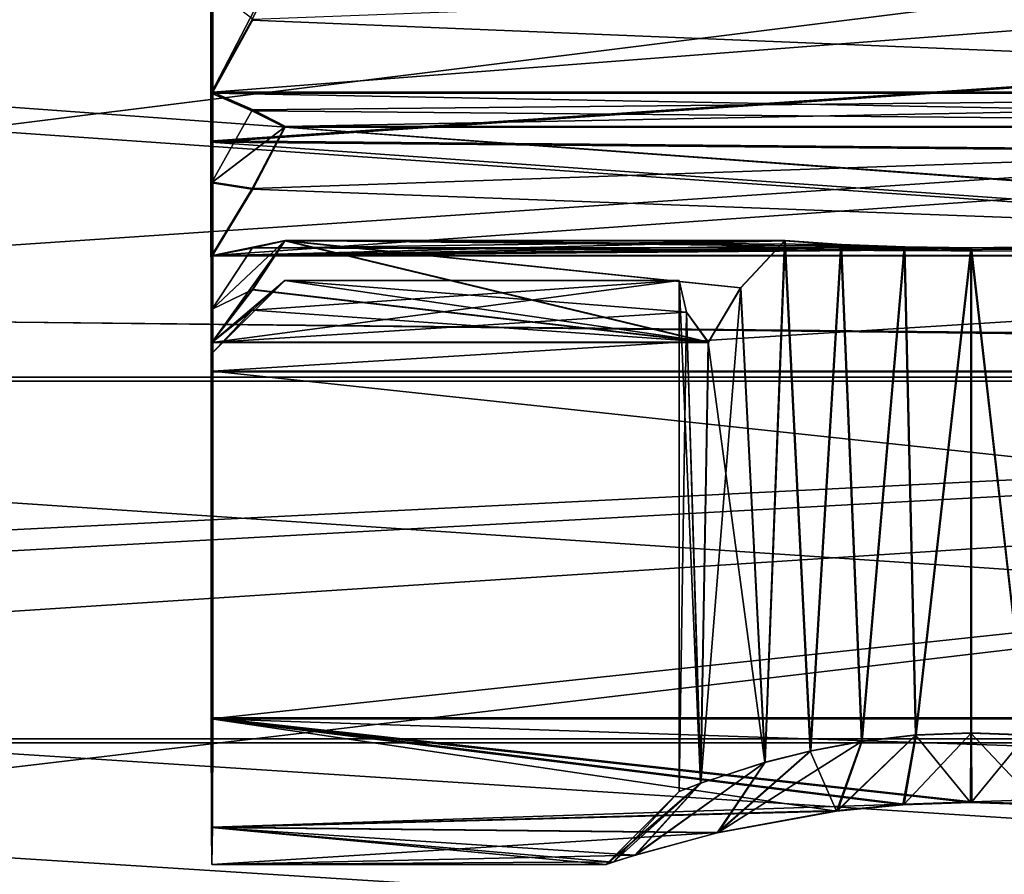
# Model space of a CAD drawing. Header units: millimetres. Extents: x -144 to 364, y -408 to 1133.
# Tile 155 of 256: x 118.11 to 124.85, y -8.57 to -2.71. Entities that reach past the tile are written whole.
import ezdxf

# ---------------------------------------------------------------- set-up
doc = ezdxf.new("R2010")
doc.units = ezdxf.units.MM
doc.header["$LTSCALE"] = 41.718519
for name, color, linetype in [('819', 7, 'CONTINUOUS'), ('820', 7, 'CONTINUOUS'), ('825', 7, 'CONTINUOUS'), ('826', 7, 'CONTINUOUS'), ('831', 7, 'CONTINUOUS'), ('832', 7, 'CONTINUOUS'), ('833', 7, 'CONTINUOUS'), ('834', 7, 'CONTINUOUS'), ('859', 7, 'CONTINUOUS'), ('860', 7, 'CONTINUOUS'), ('861', 7, 'CONTINUOUS'), ('862', 7, 'CONTINUOUS'), ('883', 7, 'CONTINUOUS'), ('884', 7, 'CONTINUOUS'), ('885', 7, 'CONTINUOUS'), ('886', 7, 'CONTINUOUS'), ('888', 7, 'CONTINUOUS'), ('890', 7, 'CONTINUOUS'), ('891', 7, 'CONTINUOUS'), ('961', 7, 'CONTINUOUS'), ('962', 7, 'CONTINUOUS'), ('963', 7, 'CONTINUOUS'), ('964', 7, 'CONTINUOUS'), ('965', 7, 'CONTINUOUS'), ('966', 7, 'CONTINUOUS'), ('967', 7, 'CONTINUOUS'), ('968', 7, 'CONTINUOUS'), ('969', 7, 'CONTINUOUS'), ('970', 7, 'CONTINUOUS'), ('971', 7, 'CONTINUOUS')]:
    doc.layers.add(name, color=color, linetype=linetype)

msp = doc.modelspace()

# ---------------------------------------------------------------- linework, layer by layer
at = {"layer": '819', "color": 7, "linetype": 'CONTINUOUS', "true_color": 0xaaaaaa}
for points in [[(141.6469, -5.0305, 17.2606), (104.6477, -2.337, 17.8724), (141.6478, -0.466, 17.9718), (141.6469, -5.0305, 17.2606)], [(108.1024, -2.3618, -17.824), (108.103, -4.6708, -17.3631), (141.6022, -0.4909, -18.0154), (108.1024, -2.3618, -17.824)], [(141.6022, -0.4909, -18.0154), (108.103, -4.6708, -17.3631), (141.6031, -5.0544, -17.2979), (141.6022, -0.4909, -18.0154)], [(104.6471, -4.6467, 17.4147), (104.6477, -2.337, 17.8724), (141.6469, -5.0305, 17.2606), (104.6471, -4.6467, 17.4147)], [(104.6461, -6.8767, 16.6594), (104.6471, -4.6467, 17.4147), (141.6469, -5.0305, 17.2606), (104.6461, -6.8767, 16.6594)], [(108.103, -4.6708, -17.3631), (108.104, -6.8998, -16.6047), (141.6031, -5.0544, -17.2979), (108.103, -4.6708, -17.3631)], [(141.6446, -9.264, 15.4109), (104.6461, -6.8767, 16.6594), (141.6469, -5.0305, 17.2606), (141.6446, -9.264, 15.4109)], [(108.104, -6.8998, -16.6047), (108.1053, -9.0108, -15.5619), (141.6031, -5.0544, -17.2979), (108.104, -6.8998, -16.6047)], [(141.6031, -5.0544, -17.2979), (108.1053, -9.0108, -15.5619), (141.6055, -9.2854, -15.4423), (141.6031, -5.0544, -17.2979)], [(104.6448, -8.9892, 15.6195), (104.6461, -6.8767, 16.6594), (141.6446, -9.264, 15.4109), (104.6448, -8.9892, 15.6195)]]:
    msp.add_3dface(points, dxfattribs=at)
at = {"layer": '820', "color": 7, "linetype": 'CONTINUOUS', "true_color": 0xaaaaaa}
for points in [[(104.6502, -2.5968, 19.8555), (104.6495, -5.1629, 19.3469), (142.6743, -2.5968, 19.8073), (104.6502, -2.5968, 19.8555)], [(142.6743, -2.5968, 19.8073), (104.6495, -5.1629, 19.3469), (142.6736, -5.163, 19.2987), (142.6743, -2.5968, 19.8073)], [(105.6005, -5.1898, -19.2914), (105.5999, -2.6243, -19.8035), (142.6246, -5.1898, -19.3383), (105.6005, -5.1898, -19.2914)], [(142.6246, -5.1898, -19.3383), (105.5999, -2.6243, -19.8035), (142.624, -2.6243, -19.8505), (142.6246, -5.1898, -19.3383)], [(104.6495, -5.1629, 19.3469), (104.6485, -7.6409, 18.5077), (142.6736, -5.163, 19.2987), (104.6495, -5.1629, 19.3469)], [(142.6736, -5.163, 19.2987), (104.6485, -7.6409, 18.5077), (142.6725, -7.6409, 18.4595), (142.6736, -5.163, 19.2987)], [(105.6016, -7.6665, -18.4487), (105.6005, -5.1898, -19.2914), (142.6257, -7.6665, -18.4957), (105.6016, -7.6665, -18.4487)], [(142.6257, -7.6665, -18.4957), (105.6005, -5.1898, -19.2914), (142.6246, -5.1898, -19.3383), (142.6257, -7.6665, -18.4957)], [(104.6485, -7.6409, 18.5077), (104.647, -9.988, 17.3522), (142.6725, -7.6409, 18.4595), (104.6485, -7.6409, 18.5077)], [(142.6725, -7.6409, 18.4595), (104.647, -9.988, 17.3522), (142.6711, -9.988, 17.304), (142.6725, -7.6409, 18.4595)], [(105.6031, -10.012, -17.29), (105.6016, -7.6665, -18.4487), (142.6272, -10.012, -17.337), (105.6031, -10.012, -17.29)], [(142.6272, -10.012, -17.337), (105.6016, -7.6665, -18.4487), (142.6257, -7.6665, -18.4957), (142.6272, -10.012, -17.337)]]:
    msp.add_3dface(points, dxfattribs=at)
at = {"layer": '825', "color": 7, "linetype": 'CONTINUOUS', "true_color": 0xaaaaaa}
for points in [[(119.417, -1.5932, -6.2957), (119.4181, -3.5518, -5.4378), (119.4191, -1.7133, -4.6912), (119.417, -1.5932, -6.2957)], [(119.4319, -3.5442, 5.4547), (119.433, -1.5844, 6.3099), (119.4299, -3.2112, 3.8384), (119.4319, -3.5442, 5.4547)], [(119.4299, -3.2112, 3.8384), (119.433, -1.5844, 6.3099), (119.4305, -2.497, 4.3378), (119.4299, -3.2112, 3.8384)], [(119.4191, -1.7133, -4.6912), (119.4181, -3.5518, -5.4378), (119.4195, -2.503, -4.3223), (119.4191, -1.7133, -4.6912)], [(119.4195, -2.503, -4.3223), (119.4181, -3.5518, -5.4378), (119.4202, -3.2165, -3.8219), (119.4195, -2.503, -4.3223)], [(119.4202, -3.2165, -3.8219), (119.4181, -3.5518, -5.4378), (119.421, -3.8324, -3.2052), (119.4202, -3.2165, -3.8219)], [(119.4291, -3.8279, 3.2226), (119.4319, -3.5442, 5.4547), (119.4299, -3.2112, 3.8384), (119.4291, -3.8279, 3.2226)], [(119.4181, -3.5518, -5.4378), (119.42, -5.1262, -3.9904), (119.421, -3.8324, -3.2052), (119.4181, -3.5518, -5.4378)], [(119.4301, -5.1207, 4.0096), (119.4319, -3.5442, 5.4547), (119.4272, -4.6972, 1.7193), (119.4301, -5.1207, 4.0096)], [(119.4272, -4.6972, 1.7193), (119.4319, -3.5442, 5.4547), (119.4282, -4.3283, 2.509), (119.4272, -4.6972, 1.7193)], [(119.4282, -4.3283, 2.509), (119.4319, -3.5442, 5.4547), (119.4291, -3.8279, 3.2226), (119.4282, -4.3283, 2.509)], [(119.421, -3.8324, -3.2052), (119.42, -5.1262, -3.9904), (119.4219, -4.3318, -2.4909), (119.421, -3.8324, -3.2052)], [(119.4219, -4.3318, -2.4909), (119.42, -5.1262, -3.9904), (119.4229, -4.6996, -1.7008), (119.4219, -4.3318, -2.4909)], [(119.4229, -4.6996, -1.7008), (119.42, -5.1262, -3.9904), (119.4239, -4.9246, -0.8588), (119.4229, -4.6996, -1.7008)], [(119.4261, -4.9234, 0.8777), (119.4301, -5.1207, 4.0096), (119.4272, -4.6972, 1.7193), (119.4261, -4.9234, 0.8777)], [(119.4239, -4.9246, -0.8588), (119.42, -5.1262, -3.9904), (119.425, -4.9999, 0.0095), (119.4239, -4.9246, -0.8588)], [(119.425, -4.9999, 0.0095), (119.4301, -5.1207, 4.0096), (119.4261, -4.9234, 0.8777), (119.425, -4.9999, 0.0095)], [(119.42, -5.1262, -3.9904), (119.4301, -5.1207, 4.0096), (119.425, -4.9999, 0.0095), (119.42, -5.1262, -3.9904)], [(119.4301, -7.4972, 4.0112), (119.4301, -5.1207, 4.0096), (119.42, -7.5028, -3.9888), (119.4301, -7.4972, 4.0112)], [(119.42, -7.5028, -3.9888), (119.4301, -5.1207, 4.0096), (119.42, -5.1262, -3.9904), (119.42, -7.5028, -3.9888)], [(119.4224, -8.2476, -2.0501), (119.4301, -7.4972, 4.0112), (119.42, -7.5028, -3.9888), (119.4224, -8.2476, -2.0501)], [(119.4276, -8.2447, 2.0735), (119.4301, -7.4972, 4.0112), (119.4224, -8.2476, -2.0501), (119.4276, -8.2447, 2.0735)], [(119.425, -8.5, 0.0119), (119.4276, -8.2447, 2.0735), (119.4224, -8.2476, -2.0501), (119.425, -8.5, 0.0119)]]:
    msp.add_3dface(points, dxfattribs=at)
at = {"layer": '826', "color": 7, "linetype": 'CONTINUOUS', "true_color": 0xaaaaaa}
for points in [[(119.4181, -3.5518, -5.4378), (119.417, -1.5932, -6.2957), (141.6172, -2.0486, -6.1908), (119.4181, -3.5518, -5.4378)], [(119.433, -1.5844, 6.3099), (119.4319, -3.5442, 5.4547), (141.6328, -2.0401, 6.1494), (119.433, -1.5844, 6.3099)], [(141.6183, -3.7481, -5.3326), (119.4181, -3.5518, -5.4378), (141.6172, -2.0486, -6.1908), (141.6183, -3.7481, -5.3326)], [(141.6328, -2.0401, 6.1494), (119.4319, -3.5442, 5.4547), (141.6318, -3.7408, 5.2936), (141.6328, -2.0401, 6.1494)], [(119.42, -5.1262, -3.9904), (119.4181, -3.5518, -5.4378), (141.6199, -5.1263, -4.0186), (119.42, -5.1262, -3.9904)], [(141.6199, -5.1263, -4.0186), (119.4181, -3.5518, -5.4378), (141.6183, -3.7481, -5.3326), (141.6199, -5.1263, -4.0186)], [(119.4319, -3.5442, 5.4547), (119.4301, -5.1207, 4.0096), (141.6318, -3.7408, 5.2936), (119.4319, -3.5442, 5.4547)], [(141.6318, -3.7408, 5.2936), (119.4301, -5.1207, 4.0096), (141.6301, -5.1207, 3.9814), (141.6318, -3.7408, 5.2936)]]:
    msp.add_3dface(points, dxfattribs=at)
at = {"layer": '831', "color": 7, "linetype": 'CONTINUOUS', "true_color": 0xaaaaaa}
for points in [[(119.9269, -4.2275, 1.5474), (119.7046, -4.2761, 2.0108), (124.6276, -4.2759, 2.0024), (119.9269, -4.2275, 1.5474)], [(123.3498, -4.2275, 1.5431), (119.9269, -4.2275, 1.5474), (123.7367, -4.254, 1.7942), (123.3498, -4.2275, 1.5431)], [(123.7367, -4.254, 1.7942), (119.9269, -4.2275, 1.5474), (124.1702, -4.2704, 1.95), (123.7367, -4.254, 1.7942)], [(124.1702, -4.2704, 1.95), (119.9269, -4.2275, 1.5474), (124.6276, -4.2759, 2.0024), (124.1702, -4.2704, 1.95)], [(119.4282, -4.3283, 2.509), (131.9282, -4.3284, 2.4932), (119.7046, -4.2761, 2.0108), (119.4282, -4.3283, 2.509)], [(119.7046, -4.2761, 2.0108), (131.9282, -4.3284, 2.4932), (124.6276, -4.2759, 2.0024), (119.7046, -4.2761, 2.0108)], [(124.6276, -4.2759, 2.0024), (131.9282, -4.3284, 2.4932), (125.0848, -4.2704, 1.9488), (124.6276, -4.2759, 2.0024)]]:
    msp.add_3dface(points, dxfattribs=at)
at = {"layer": '832', "color": 7, "linetype": 'CONTINUOUS', "true_color": 0xaaaaaa}
for points in [[(119.4282, -4.3283, 2.509), (131.9287, -3.4452, 2.8851), (131.9282, -4.3284, 2.4932), (119.4282, -4.3283, 2.509)], [(131.9287, -3.4452, 2.8851), (119.4282, -4.3283, 2.509), (119.7061, -3.8697, 2.7122), (131.9287, -3.4452, 2.8851)], [(119.9286, -3.4452, 2.9003), (131.9287, -3.4452, 2.8851), (119.7061, -3.8697, 2.7122), (119.9286, -3.4452, 2.9003)]]:
    msp.add_3dface(points, dxfattribs=at)
at = {"layer": '833', "color": 7, "linetype": 'CONTINUOUS', "true_color": 0xaaaaaa}
for points in [[(119.4299, -3.2112, 3.8384), (131.9299, -3.2113, 3.8226), (119.7063, -3.3325, 3.3524), (119.4299, -3.2112, 3.8384)], [(131.9299, -3.2113, 3.8226), (119.9286, -3.4452, 2.9003), (119.7063, -3.3325, 3.3524), (131.9299, -3.2113, 3.8226)], [(131.9287, -3.4452, 2.8851), (119.9286, -3.4452, 2.9003), (131.9299, -3.2113, 3.8226), (131.9287, -3.4452, 2.8851)]]:
    msp.add_3dface(points, dxfattribs=at)
at = {"layer": '834', "color": 7, "linetype": 'CONTINUOUS', "true_color": 0xaaaaaa}
for points in [[(119.4299, -3.2112, 3.8384), (131.93, -2.2473, 3.8888), (131.9299, -3.2113, 3.8226), (119.4299, -3.2112, 3.8384)], [(131.93, -2.2473, 3.8888), (119.4299, -3.2112, 3.8384), (119.7076, -2.7106, 3.8725), (131.93, -2.2473, 3.8888)]]:
    msp.add_3dface(points, dxfattribs=at)
at = {"layer": '859', "color": 7, "linetype": 'CONTINUOUS', "true_color": 0xaaaaaa}
for points in [[(131.9202, -3.2166, -3.8378), (119.92, -2.2527, -3.8902), (119.6971, -2.7172, -3.8573), (131.9202, -3.2166, -3.8378)], [(131.9201, -2.2527, -3.9054), (119.92, -2.2527, -3.8902), (131.9202, -3.2166, -3.8378), (131.9201, -2.2527, -3.9054)], [(119.4202, -3.2165, -3.8219), (131.9202, -3.2166, -3.8378), (119.6971, -2.7172, -3.8573), (119.4202, -3.2165, -3.8219)]]:
    msp.add_3dface(points, dxfattribs=at)
at = {"layer": '860', "color": 7, "linetype": 'CONTINUOUS', "true_color": 0xaaaaaa}
for points in [[(119.4202, -3.2165, -3.8219), (131.9214, -3.4492, -2.9), (131.9202, -3.2166, -3.8378), (119.4202, -3.2165, -3.8219)], [(131.9214, -3.4492, -2.9), (119.4202, -3.2165, -3.8219), (119.6984, -3.3374, -3.3352), (131.9214, -3.4492, -2.9)], [(119.9213, -3.4492, -2.8848), (131.9214, -3.4492, -2.9), (119.6984, -3.3374, -3.3352), (119.9213, -3.4492, -2.8848)]]:
    msp.add_3dface(points, dxfattribs=at)
at = {"layer": '861', "color": 7, "linetype": 'CONTINUOUS', "true_color": 0xaaaaaa}
for points in [[(131.9219, -4.3319, -2.5068), (119.9213, -3.4492, -2.8848), (119.6986, -3.8746, -2.695), (131.9219, -4.3319, -2.5068)], [(131.9214, -3.4492, -2.9), (119.9213, -3.4492, -2.8848), (131.9219, -4.3319, -2.5068), (131.9214, -3.4492, -2.9)], [(119.4219, -4.3318, -2.4909), (131.9219, -4.3319, -2.5068), (119.6986, -3.8746, -2.695), (119.4219, -4.3318, -2.4909)]]:
    msp.add_3dface(points, dxfattribs=at)
at = {"layer": '862', "color": 7, "linetype": 'CONTINUOUS', "true_color": 0xaaaaaa}
for points in [[(119.4219, -4.3318, -2.4909), (131.9231, -4.2297, -1.546), (131.9219, -4.3319, -2.5068), (119.4219, -4.3318, -2.4909)], [(131.9231, -4.2297, -1.546), (119.4219, -4.3318, -2.4909), (124.6225, -4.2787, -1.9976), (131.9231, -4.2297, -1.546)], [(123.3459, -4.2297, -1.5351), (119.4219, -4.3318, -2.4909), (119.7001, -4.2788, -1.9923), (123.3459, -4.2297, -1.5351)], [(119.4219, -4.3318, -2.4909), (123.3459, -4.2297, -1.5351), (123.7321, -4.2564, -1.7872), (119.4219, -4.3318, -2.4909)], [(119.923, -4.2297, -1.5308), (123.3459, -4.2297, -1.5351), (119.7001, -4.2788, -1.9923), (119.923, -4.2297, -1.5308)], [(125.0798, -4.2731, -1.9452), (131.9231, -4.2297, -1.546), (124.6225, -4.2787, -1.9976), (125.0798, -4.2731, -1.9452)], [(124.1653, -4.2731, -1.9441), (119.4219, -4.3318, -2.4909), (123.7321, -4.2564, -1.7872), (124.1653, -4.2731, -1.9441)], [(124.6225, -4.2787, -1.9976), (119.4219, -4.3318, -2.4909), (124.1653, -4.2731, -1.9441), (124.6225, -4.2787, -1.9976)]]:
    msp.add_3dface(points, dxfattribs=at)
at = {"layer": '883', "color": 7, "linetype": 'CONTINUOUS', "true_color": 0xaaaaaa}
for points in [[(119.42, -7.5028, -3.9888), (119.42, -5.1262, -3.9904), (141.6199, -5.1263, -4.0186), (119.42, -7.5028, -3.9888)], [(119.42, -7.5028, -3.9888), (141.6199, -5.1263, -4.0186), (141.6199, -7.5028, -4.0169), (119.42, -7.5028, -3.9888)]]:
    msp.add_3dface(points, dxfattribs=at)
at = {"layer": '884', "color": 7, "linetype": 'CONTINUOUS', "true_color": 0xaaaaaa}
for points in [[(119.4224, -8.2476, -2.0501), (119.42, -7.5028, -3.9888), (123.7027, -8.1349, -2.4639), (119.4224, -8.2476, -2.0501)], [(119.42, -7.5028, -3.9888), (141.6199, -7.5028, -4.0169), (141.6224, -8.2476, -2.078), (119.42, -7.5028, -3.9888)], [(119.42, -7.5028, -3.9888), (141.6224, -8.2476, -2.078), (124.6207, -8.0761, -2.6512), (119.42, -7.5028, -3.9888)], [(123.7027, -8.1349, -2.4639), (119.42, -7.5028, -3.9888), (124.1565, -8.0912, -2.6042), (123.7027, -8.1349, -2.4639)], [(124.1565, -8.0912, -2.6042), (119.42, -7.5028, -3.9888), (124.6207, -8.0761, -2.6512), (124.1565, -8.0912, -2.6042)], [(119.4301, -7.4972, 4.0112), (119.4276, -8.2447, 2.0735), (124.1651, -8.0875, 2.6159), (119.4301, -7.4972, 4.0112)], [(141.6301, -7.4972, 3.9831), (119.4301, -7.4972, 4.0112), (124.6294, -8.0725, 2.6613), (141.6301, -7.4972, 3.9831)], [(124.6294, -8.0725, 2.6613), (119.4301, -7.4972, 4.0112), (124.1651, -8.0875, 2.6159), (124.6294, -8.0725, 2.6613)], [(125.0936, -8.0876, 2.6143), (141.6301, -7.4972, 3.9831), (124.6294, -8.0725, 2.6613), (125.0936, -8.0876, 2.6143)], [(124.1651, -8.0875, 2.6159), (119.4276, -8.2447, 2.0735), (123.7108, -8.1312, 2.4772), (124.1651, -8.0875, 2.6159)], [(124.6207, -8.0761, -2.6512), (141.6224, -8.2476, -2.078), (125.0849, -8.0911, -2.6058), (124.6207, -8.0761, -2.6512)], [(122.8858, -8.2838, -1.9031), (119.4224, -8.2476, -2.0501), (123.7027, -8.1349, -2.4639), (122.8858, -8.2838, -1.9031)], [(123.7108, -8.1312, 2.4772), (119.4276, -8.2447, 2.0735), (122.8924, -8.2808, 1.9197), (123.7108, -8.1312, 2.4772)], [(119.425, -8.5, 0.0119), (119.4224, -8.2476, -2.0501), (122.125, -8.5, 0.0085), (119.425, -8.5, 0.0119)], [(122.125, -8.5, 0.0085), (119.4224, -8.2476, -2.0501), (122.1734, -8.4842, -0.5154), (122.125, -8.5, 0.0085)], [(122.1734, -8.4842, -0.5154), (119.4224, -8.2476, -2.0501), (122.3209, -8.4376, -1.0257), (122.1734, -8.4842, -0.5154)], [(122.3209, -8.4376, -1.0257), (119.4224, -8.2476, -2.0501), (122.8858, -8.2838, -1.9031), (122.3209, -8.4376, -1.0257)], [(119.4276, -8.2447, 2.0735), (119.425, -8.5, 0.0119), (122.8924, -8.2808, 1.9197), (119.4276, -8.2447, 2.0735)], [(122.8924, -8.2808, 1.9197), (119.425, -8.5, 0.0119), (122.3244, -8.4359, 1.0442), (122.8924, -8.2808, 1.9197)], [(122.3244, -8.4359, 1.0442), (119.425, -8.5, 0.0119), (122.1751, -8.4834, 0.5342), (122.3244, -8.4359, 1.0442)], [(119.425, -8.5, 0.0119), (122.125, -8.5, 0.0085), (122.1751, -8.4834, 0.5342), (119.425, -8.5, 0.0119)]]:
    msp.add_3dface(points, dxfattribs=at)
at = {"layer": '885', "color": 7, "linetype": 'CONTINUOUS', "true_color": 0xaaaaaa}
for points in [[(119.4301, -5.1207, 4.0096), (119.4301, -7.4972, 4.0112), (141.6301, -7.4972, 3.9831), (119.4301, -5.1207, 4.0096)], [(141.6301, -5.1207, 3.9814), (119.4301, -5.1207, 4.0096), (141.6301, -7.4972, 3.9831), (141.6301, -5.1207, 3.9814)]]:
    msp.add_3dface(points, dxfattribs=at)
at = {"layer": '886', "color": 7, "linetype": 'CONTINUOUS', "true_color": 0xaaaaaa}
for points in [[(123.3498, -4.2275, 1.5431), (123.2138, -7.801, 1.422), (123.0474, -4.551, 1.2319), (123.3498, -4.2275, 1.5431)], [(123.2138, -7.801, 1.422), (123.3498, -4.2275, 1.5431), (123.5263, -7.7218, 1.6759), (123.2138, -7.801, 1.422)], [(123.3498, -4.2275, 1.5431), (123.7367, -4.254, 1.7942), (123.5263, -7.7218, 1.6759), (123.3498, -4.2275, 1.5431)], [(123.5263, -7.7218, 1.6759), (123.7367, -4.254, 1.7942), (123.877, -7.6557, 1.8596), (123.5263, -7.7218, 1.6759)], [(123.7367, -4.254, 1.7942), (124.1702, -4.2704, 1.95), (123.877, -7.6557, 1.8596), (123.7367, -4.254, 1.7942)], [(123.877, -7.6557, 1.8596), (124.1702, -4.2704, 1.95), (124.2481, -7.6128, 1.9689), (123.877, -7.6557, 1.8596)], [(124.1702, -4.2704, 1.95), (124.6276, -4.2759, 2.0024), (124.2481, -7.6128, 1.9689), (124.1702, -4.2704, 1.95)], [(124.2481, -7.6128, 1.9689), (124.6276, -4.2759, 2.0024), (124.6273, -7.598, 2.0047), (124.2481, -7.6128, 1.9689)], [(124.6273, -7.598, 2.0047), (124.6276, -4.2759, 2.0024), (125.0063, -7.6127, 1.968), (124.6273, -7.598, 2.0047)], [(124.6276, -4.2759, 2.0024), (125.0848, -4.2704, 1.9488), (125.0063, -7.6127, 1.968), (124.6276, -4.2759, 2.0024)], [(122.6757, -4.7169, 0.45), (122.625, -8, 0.0075), (122.625, -4.5, 0.0051), (122.6757, -4.7169, 0.45)], [(123.2138, -7.801, 1.422), (122.7733, -7.9439, 0.7607), (123.0474, -4.551, 1.2319), (123.2138, -7.801, 1.422)], [(123.0474, -4.551, 1.2319), (122.7733, -7.9439, 0.7607), (122.8244, -4.9234, 0.8734), (123.0474, -4.551, 1.2319)], [(122.7733, -7.9439, 0.7607), (122.625, -8, 0.0075), (122.6757, -4.7169, 0.45), (122.7733, -7.9439, 0.7607)], [(122.8244, -4.9234, 0.8734), (122.7733, -7.9439, 0.7607), (122.6757, -4.7169, 0.45), (122.8244, -4.9234, 0.8734)]]:
    msp.add_3dface(points, dxfattribs=at)
at = {"layer": '888', "color": 7, "linetype": 'CONTINUOUS', "true_color": 0xaaaaaa}
for points in [[(123.2107, -7.8028, -1.4093), (123.3459, -4.2297, -1.5351), (123.0451, -4.5517, -1.2237), (123.2107, -7.8028, -1.4093)], [(123.5226, -7.724, -1.6639), (123.3459, -4.2297, -1.5351), (123.2107, -7.8028, -1.4093), (123.5226, -7.724, -1.6639)], [(123.7321, -4.2564, -1.7872), (123.3459, -4.2297, -1.5351), (123.5226, -7.724, -1.6639), (123.7321, -4.2564, -1.7872)], [(123.8729, -7.6582, -1.8484), (123.7321, -4.2564, -1.7872), (123.5226, -7.724, -1.6639), (123.8729, -7.6582, -1.8484)], [(124.1653, -4.2731, -1.9441), (123.7321, -4.2564, -1.7872), (123.8729, -7.6582, -1.8484), (124.1653, -4.2731, -1.9441)], [(124.2437, -7.6154, -1.9586), (124.1653, -4.2731, -1.9441), (123.8729, -7.6582, -1.8484), (124.2437, -7.6154, -1.9586)], [(124.6225, -4.2787, -1.9976), (124.1653, -4.2731, -1.9441), (124.2437, -7.6154, -1.9586), (124.6225, -4.2787, -1.9976)], [(124.6228, -7.6007, -1.9953), (124.6225, -4.2787, -1.9976), (124.2437, -7.6154, -1.9586), (124.6228, -7.6007, -1.9953)], [(125.0798, -4.2731, -1.9452), (124.6225, -4.2787, -1.9976), (125.002, -7.6155, -1.9595), (125.0798, -4.2731, -1.9452)], [(125.002, -7.6155, -1.9595), (124.6225, -4.2787, -1.9976), (124.6228, -7.6007, -1.9953), (125.002, -7.6155, -1.9595)], [(122.625, -4.5, 0.0051), (122.625, -8, 0.0075), (122.7716, -7.9448, -0.7466), (122.625, -4.5, 0.0051)], [(122.625, -4.5, 0.0051), (122.7716, -7.9448, -0.7466), (122.6747, -4.7179, -0.4405), (122.625, -4.5, 0.0051)], [(122.8222, -4.9246, -0.8631), (123.2107, -7.8028, -1.4093), (123.0451, -4.5517, -1.2237), (122.8222, -4.9246, -0.8631)], [(122.6747, -4.7179, -0.4405), (122.7716, -7.9448, -0.7466), (122.8222, -4.9246, -0.8631), (122.6747, -4.7179, -0.4405)], [(122.7716, -7.9448, -0.7466), (123.2107, -7.8028, -1.4093), (122.8222, -4.9246, -0.8631), (122.7716, -7.9448, -0.7466)]]:
    msp.add_3dface(points, dxfattribs=at)
at = {"layer": '890', "color": 7, "linetype": 'CONTINUOUS', "true_color": 0xaaaaaa}
for points in [[(123.7027, -8.1349, -2.4639), (124.1565, -8.0912, -2.6042), (124.2437, -7.6154, -1.9586), (123.7027, -8.1349, -2.4639)], [(123.7027, -8.1349, -2.4639), (124.2437, -7.6154, -1.9586), (123.8729, -7.6582, -1.8484), (123.7027, -8.1349, -2.4639)], [(124.1565, -8.0912, -2.6042), (124.6207, -8.0761, -2.6512), (124.2437, -7.6154, -1.9586), (124.1565, -8.0912, -2.6042)], [(124.6207, -8.0761, -2.6512), (124.6228, -7.6007, -1.9953), (124.2437, -7.6154, -1.9586), (124.6207, -8.0761, -2.6512)], [(124.6207, -8.0761, -2.6512), (125.0849, -8.0911, -2.6058), (124.6228, -7.6007, -1.9953), (124.6207, -8.0761, -2.6512)], [(125.0849, -8.0911, -2.6058), (125.002, -7.6155, -1.9595), (124.6228, -7.6007, -1.9953), (125.0849, -8.0911, -2.6058)], [(123.7027, -8.1349, -2.4639), (123.8729, -7.6582, -1.8484), (123.5226, -7.724, -1.6639), (123.7027, -8.1349, -2.4639)], [(122.8858, -8.2838, -1.9031), (123.7027, -8.1349, -2.4639), (123.5226, -7.724, -1.6639), (122.8858, -8.2838, -1.9031)], [(122.8858, -8.2838, -1.9031), (123.5226, -7.724, -1.6639), (123.2107, -7.8028, -1.4093), (122.8858, -8.2838, -1.9031)], [(122.3209, -8.4376, -1.0257), (122.8858, -8.2838, -1.9031), (123.2107, -7.8028, -1.4093), (122.3209, -8.4376, -1.0257)], [(122.3209, -8.4376, -1.0257), (123.2107, -7.8028, -1.4093), (122.7716, -7.9448, -0.7466), (122.3209, -8.4376, -1.0257)], [(122.1734, -8.4842, -0.5154), (122.3209, -8.4376, -1.0257), (122.7716, -7.9448, -0.7466), (122.1734, -8.4842, -0.5154)], [(122.625, -8, 0.0075), (122.1734, -8.4842, -0.5154), (122.7716, -7.9448, -0.7466), (122.625, -8, 0.0075)], [(122.125, -8.5, 0.0085), (122.1734, -8.4842, -0.5154), (122.625, -8, 0.0075), (122.125, -8.5, 0.0085)]]:
    msp.add_3dface(points, dxfattribs=at)
at = {"layer": '891', "color": 7, "linetype": 'CONTINUOUS', "true_color": 0xaaaaaa}
for points in [[(124.1651, -8.0875, 2.6159), (123.7108, -8.1312, 2.4772), (124.2481, -7.6128, 1.9689), (124.1651, -8.0875, 2.6159)], [(123.7108, -8.1312, 2.4772), (123.877, -7.6557, 1.8596), (124.2481, -7.6128, 1.9689), (123.7108, -8.1312, 2.4772)], [(124.6294, -8.0725, 2.6613), (124.1651, -8.0875, 2.6159), (124.6273, -7.598, 2.0047), (124.6294, -8.0725, 2.6613)], [(124.1651, -8.0875, 2.6159), (124.2481, -7.6128, 1.9689), (124.6273, -7.598, 2.0047), (124.1651, -8.0875, 2.6159)], [(124.6294, -8.0725, 2.6613), (124.6273, -7.598, 2.0047), (125.0063, -7.6127, 1.968), (124.6294, -8.0725, 2.6613)], [(125.0936, -8.0876, 2.6143), (124.6294, -8.0725, 2.6613), (125.0063, -7.6127, 1.968), (125.0936, -8.0876, 2.6143)], [(123.7108, -8.1312, 2.4772), (122.8924, -8.2808, 1.9197), (123.877, -7.6557, 1.8596), (123.7108, -8.1312, 2.4772)], [(122.8924, -8.2808, 1.9197), (123.5263, -7.7218, 1.6759), (123.877, -7.6557, 1.8596), (122.8924, -8.2808, 1.9197)], [(122.8924, -8.2808, 1.9197), (123.2138, -7.801, 1.422), (123.5263, -7.7218, 1.6759), (122.8924, -8.2808, 1.9197)], [(122.8924, -8.2808, 1.9197), (122.3244, -8.4359, 1.0442), (123.2138, -7.801, 1.422), (122.8924, -8.2808, 1.9197)], [(122.3244, -8.4359, 1.0442), (122.7733, -7.9439, 0.7607), (123.2138, -7.801, 1.422), (122.3244, -8.4359, 1.0442)], [(122.1751, -8.4834, 0.5342), (122.125, -8.5, 0.0085), (122.7733, -7.9439, 0.7607), (122.1751, -8.4834, 0.5342)], [(122.125, -8.5, 0.0085), (122.625, -8, 0.0075), (122.7733, -7.9439, 0.7607), (122.125, -8.5, 0.0085)], [(122.3244, -8.4359, 1.0442), (122.1751, -8.4834, 0.5342), (122.7733, -7.9439, 0.7607), (122.3244, -8.4359, 1.0442)]]:
    msp.add_3dface(points, dxfattribs=at)
at = {"layer": '961', "color": 7, "linetype": 'CONTINUOUS', "true_color": 0xaaaaaa}
for points in [[(119.7026, -4.7041, 0.4274), (122.8244, -4.9234, 0.8734), (119.925, -4.5, 0.0085), (119.7026, -4.7041, 0.4274)], [(122.8244, -4.9234, 0.8734), (122.6757, -4.7169, 0.45), (119.925, -4.5, 0.0085), (122.8244, -4.9234, 0.8734)], [(122.6757, -4.7169, 0.45), (122.625, -4.5, 0.0051), (119.925, -4.5, 0.0085), (122.6757, -4.7169, 0.45)], [(119.4261, -4.9234, 0.8777), (122.8244, -4.9234, 0.8734), (119.7026, -4.7041, 0.4274), (119.4261, -4.9234, 0.8777)]]:
    msp.add_3dface(points, dxfattribs=at)
at = {"layer": '962', "color": 7, "linetype": 'CONTINUOUS', "true_color": 0xaaaaaa}
for points in [[(119.9269, -4.2275, 1.5474), (122.8244, -4.9234, 0.8734), (119.7042, -4.562, 1.2255), (119.9269, -4.2275, 1.5474)], [(119.9269, -4.2275, 1.5474), (123.3498, -4.2275, 1.5431), (123.0474, -4.551, 1.2319), (119.9269, -4.2275, 1.5474)], [(119.9269, -4.2275, 1.5474), (123.0474, -4.551, 1.2319), (122.8244, -4.9234, 0.8734), (119.9269, -4.2275, 1.5474)], [(122.8244, -4.9234, 0.8734), (119.4261, -4.9234, 0.8777), (119.7042, -4.562, 1.2255), (122.8244, -4.9234, 0.8734)]]:
    msp.add_3dface(points, dxfattribs=at)
at = {"layer": '963', "color": 7, "linetype": 'CONTINUOUS', "true_color": 0xaaaaaa}
for points in [[(122.8222, -4.9246, -0.8631), (119.923, -4.2297, -1.5308), (119.7005, -4.5646, -1.207), (122.8222, -4.9246, -0.8631)], [(123.3459, -4.2297, -1.5351), (119.923, -4.2297, -1.5308), (123.0451, -4.5517, -1.2237), (123.3459, -4.2297, -1.5351)], [(119.923, -4.2297, -1.5308), (122.8222, -4.9246, -0.8631), (123.0451, -4.5517, -1.2237), (119.923, -4.2297, -1.5308)], [(119.4239, -4.9246, -0.8588), (122.8222, -4.9246, -0.8631), (119.7005, -4.5646, -1.207), (119.4239, -4.9246, -0.8588)]]:
    msp.add_3dface(points, dxfattribs=at)
at = {"layer": '964', "color": 7, "linetype": 'CONTINUOUS', "true_color": 0xaaaaaa}
for points in [[(119.4239, -4.9246, -0.8588), (122.625, -4.5, 0.0051), (122.6747, -4.7179, -0.4405), (119.4239, -4.9246, -0.8588)], [(122.625, -4.5, 0.0051), (119.4239, -4.9246, -0.8588), (119.7022, -4.7041, -0.4084), (122.625, -4.5, 0.0051)], [(119.925, -4.5, 0.0085), (122.625, -4.5, 0.0051), (119.7022, -4.7041, -0.4084), (119.925, -4.5, 0.0085)], [(119.4239, -4.9246, -0.8588), (122.6747, -4.7179, -0.4405), (122.8222, -4.9246, -0.8631), (119.4239, -4.9246, -0.8588)]]:
    msp.add_3dface(points, dxfattribs=at)
at = {"layer": '965', "color": 7, "linetype": 'CONTINUOUS', "true_color": 0xaaaaaa}
for points in [[(119.4195, -2.503, -4.3223), (119.4202, -3.2165, -3.8219), (119.92, -2.2527, -3.8902), (119.4195, -2.503, -4.3223)], [(119.92, -2.2527, -3.8902), (119.4202, -3.2165, -3.8219), (119.6971, -2.7172, -3.8573), (119.92, -2.2527, -3.8902)]]:
    msp.add_3dface(points, dxfattribs=at)
at = {"layer": '966', "color": 7, "linetype": 'CONTINUOUS', "true_color": 0xaaaaaa}
for points in [[(119.4202, -3.2165, -3.8219), (119.421, -3.8324, -3.2052), (119.6984, -3.3374, -3.3352), (119.4202, -3.2165, -3.8219)], [(119.421, -3.8324, -3.2052), (119.9213, -3.4492, -2.8848), (119.6984, -3.3374, -3.3352), (119.421, -3.8324, -3.2052)], [(119.9213, -3.4492, -2.8848), (119.421, -3.8324, -3.2052), (119.6986, -3.8746, -2.695), (119.9213, -3.4492, -2.8848)], [(119.421, -3.8324, -3.2052), (119.4219, -4.3318, -2.4909), (119.6986, -3.8746, -2.695), (119.421, -3.8324, -3.2052)]]:
    msp.add_3dface(points, dxfattribs=at)
at = {"layer": '967', "color": 7, "linetype": 'CONTINUOUS', "true_color": 0xaaaaaa}
for points in [[(119.4229, -4.6996, -1.7008), (119.4239, -4.9246, -0.8588), (119.923, -4.2297, -1.5308), (119.4229, -4.6996, -1.7008)], [(119.4229, -4.6996, -1.7008), (119.923, -4.2297, -1.5308), (119.7001, -4.2788, -1.9923), (119.4229, -4.6996, -1.7008)], [(119.923, -4.2297, -1.5308), (119.4239, -4.9246, -0.8588), (119.7005, -4.5646, -1.207), (119.923, -4.2297, -1.5308)], [(119.4219, -4.3318, -2.4909), (119.4229, -4.6996, -1.7008), (119.7001, -4.2788, -1.9923), (119.4219, -4.3318, -2.4909)]]:
    msp.add_3dface(points, dxfattribs=at)
at = {"layer": '968', "color": 7, "linetype": 'CONTINUOUS', "true_color": 0xaaaaaa}
for points in [[(119.425, -4.9999, 0.0095), (119.4261, -4.9234, 0.8777), (119.925, -4.5, 0.0085), (119.425, -4.9999, 0.0095)], [(119.425, -4.9999, 0.0095), (119.925, -4.5, 0.0085), (119.7022, -4.7041, -0.4084), (119.425, -4.9999, 0.0095)], [(119.4261, -4.9234, 0.8777), (119.7026, -4.7041, 0.4274), (119.925, -4.5, 0.0085), (119.4261, -4.9234, 0.8777)], [(119.4239, -4.9246, -0.8588), (119.425, -4.9999, 0.0095), (119.7022, -4.7041, -0.4084), (119.4239, -4.9246, -0.8588)]]:
    msp.add_3dface(points, dxfattribs=at)
at = {"layer": '969', "color": 7, "linetype": 'CONTINUOUS', "true_color": 0xaaaaaa}
for points in [[(119.4272, -4.6972, 1.7193), (119.4282, -4.3283, 2.509), (119.9269, -4.2275, 1.5474), (119.4272, -4.6972, 1.7193)], [(119.4272, -4.6972, 1.7193), (119.9269, -4.2275, 1.5474), (119.7042, -4.562, 1.2255), (119.4272, -4.6972, 1.7193)], [(119.4282, -4.3283, 2.509), (119.7046, -4.2761, 2.0108), (119.9269, -4.2275, 1.5474), (119.4282, -4.3283, 2.509)], [(119.4261, -4.9234, 0.8777), (119.4272, -4.6972, 1.7193), (119.7042, -4.562, 1.2255), (119.4261, -4.9234, 0.8777)]]:
    msp.add_3dface(points, dxfattribs=at)
at = {"layer": '970', "color": 7, "linetype": 'CONTINUOUS', "true_color": 0xaaaaaa}
for points in [[(119.4291, -3.8279, 3.2226), (119.4299, -3.2112, 3.8384), (119.9286, -3.4452, 2.9003), (119.4291, -3.8279, 3.2226)], [(119.9286, -3.4452, 2.9003), (119.4299, -3.2112, 3.8384), (119.7063, -3.3325, 3.3524), (119.9286, -3.4452, 2.9003)], [(119.4291, -3.8279, 3.2226), (119.9286, -3.4452, 2.9003), (119.7061, -3.8697, 2.7122), (119.4291, -3.8279, 3.2226)], [(119.4282, -4.3283, 2.509), (119.4291, -3.8279, 3.2226), (119.7061, -3.8697, 2.7122), (119.4282, -4.3283, 2.509)]]:
    msp.add_3dface(points, dxfattribs=at)
at = {"layer": '971', "color": 7, "linetype": 'CONTINUOUS', "true_color": 0xaaaaaa}
msp.add_3dface([(119.4299, -3.2112, 3.8384), (119.4305, -2.497, 4.3378), (119.7076, -2.7106, 3.8725), (119.4299, -3.2112, 3.8384)], dxfattribs=at)

doc.saveas('drawing.dxf')
